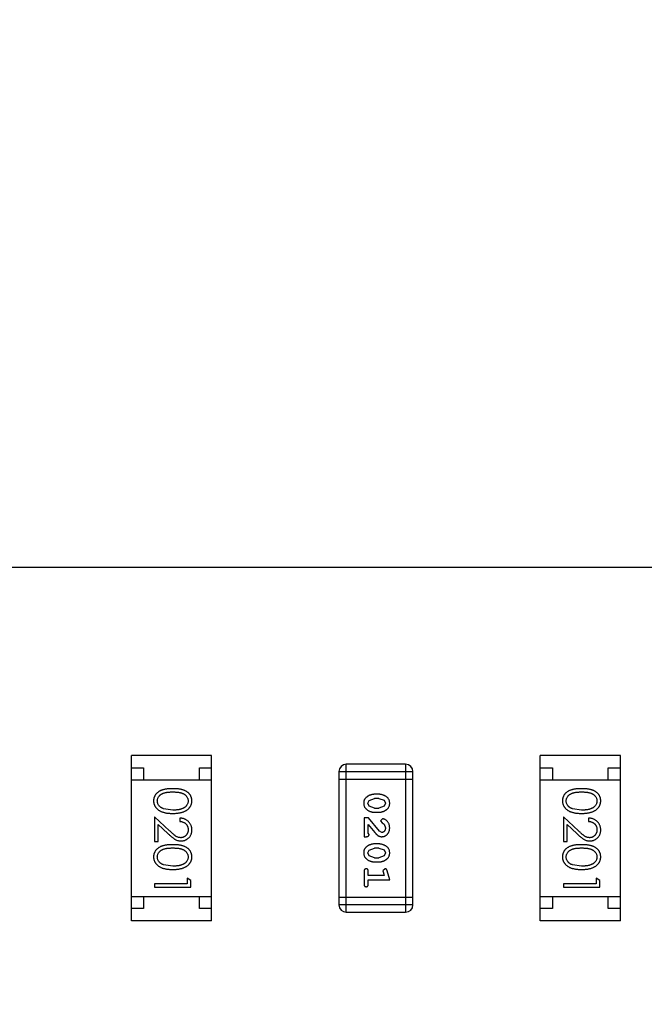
# Model space of a CAD drawing. Header units: inches. Extents: x -13 to 119, y -33 to 44.
# Tile 13 of 40: x 96.99 to 99.56, y 2.56 to 6.61. Entities that reach past the tile are written whole.
import ezdxf

# ---------------------------------------------------------------- set-up
doc = ezdxf.new("R2010")
doc.units = ezdxf.units.IN
doc.header["$LTSCALE"] = 1.21
doc.header["$MEASUREMENT"] = 0
doc.header["$PDMODE"] = 3
doc.header["$PDSIZE"] = 0.3125
doc.layers.get('0').update_dxf_attribs({"linetype": 'CONTINUOUS'})
doc.layers.get('Defpoints').update_dxf_attribs({"linetype": 'CONTINUOUS'})
doc.layers.add('DIM', color=3, linetype='CONTINUOUS')
doc.styles.get("Standard").update_dxf_attribs({"font": 'txt', "width": 0.8})
doc.dimstyles.get("Standard").update_dxf_attribs({"dimtxt": 0.15625, "dimasz": 0.1875, "dimexe": 0.125, "dimexo": 0.0625, "dimgap": 0.09, "dimtad": 0, "dimtih": 1, "dimtoh": 1, "dimzin": 4, "dimdsep": 46, "dimtxsty": 'Standard', "dimblk": '_FILLED', "dimblk1": '_FILLED', "dimblk2": '_FILLED', "dimcen": 0.09, "dimazin": 1, "dimtp": 0.01, "dimtm": 0.01, "dimtfac": 1, "dimtofl": 0, "dimtmove": 0, "dimatfit": 3, "dimldrblk": '_FILLED', "dimfxl": 1, "dimtolj": 1, "dimtzin": 4, "dimarcsym": 0})

# ---------------------------------------------------------------- blocks, each defined once
blk = doc.blocks.new('_FILLED')
at = {"color": 0, "linetype": 'ByBlock'}
blk.add_solid([(0, 0), (-1, 0.1667), (-1, -0.1667)], dxfattribs=at)
blk = doc.blocks.new('*D26')
at = {"layer": 'Defpoints', "color": 0}
for p in [(87.6825, 22.6485), (108.0025, -8.1472), (108.0025, -17.2496)]:
    blk.add_point(p, dxfattribs=at)
at = {"layer": 'DIM', "color": 0, "lineweight": -2}
for p, q in [((87.6825, 22.586), (87.6825, -17.3746)), ((108.0025, -8.2097), (108.0025, -17.3746)), ((88.8825, -17.2496), (95.9125, -17.2496)), ((106.8025, -17.2496), (99.7725, -17.2496))]:
    blk.add_line(p, q, dxfattribs=at)
at = {"layer": 'DIM', "color": 0, "lineweight": -2, "xscale": 1.2, "yscale": 1.2, "zscale": 1.2, "rotation": 180}
blk.add_blockref('_FILLED', (87.6825, -17.2496), dxfattribs=at)
at = {"layer": 'DIM', "color": 0, "lineweight": -2, "xscale": 1.2, "yscale": 1.2, "zscale": 1.2}
blk.add_blockref('_FILLED', (108.0025, -17.2496), dxfattribs=at)
at = {"layer": 'DIM', "color": 0, "insert": (97.8425, -17.2496), "char_height": 1.2, "attachment_point": 5}
blk.add_mtext('\\A1;20.32', dxfattribs=at)

msp = doc.modelspace()

# ---------------------------------------------------------------- linework, layer by layer
at = {"color": 7, "linetype": 'Continuous'}
for p, q in [((95.4362, 4.3584), (102.0841, 4.3584)), ((97.776, 3.5825), (97.446, 3.5825)), ((97.446, 2.9025), (97.446, 3.5825)), ((97.776, 2.9025), (97.776, 3.5825)), ((99.4587, 3.5825), (99.1287, 3.5825)), ((99.1287, 2.9025), (99.1287, 3.5825)), ((99.4587, 2.9025), (99.4587, 3.5825)), ((97.446, 3.5325), (97.496, 3.5325)), ((97.496, 3.5325), (97.496, 3.4825)), ((97.726, 3.5325), (97.776, 3.5325)), ((97.726, 3.4825), (97.726, 3.5325)), ((98.5745, 3.5472), (98.3307, 3.5472)), ((98.3307, 2.9376), (98.3307, 3.5472)), ((98.5745, 3.5472), (98.5745, 2.9376)), ((99.1287, 3.5325), (99.1787, 3.5325)), ((99.1787, 3.5325), (99.1787, 3.4825)), ((99.4087, 3.5325), (99.4587, 3.5325)), ((99.4087, 3.4825), (99.4087, 3.5325)), ((98.3002, 3.5167), (98.605, 3.5167)), ((98.3002, 3.5167), (98.3002, 2.968)), ((98.605, 2.968), (98.605, 3.5167)), ((97.446, 3.4825), (97.776, 3.4825)), ((98.3002, 3.4862), (98.605, 3.4862)), ((99.1287, 3.4825), (99.4587, 3.4825)), ((98.4646, 3.4233), (98.4468, 3.4233)), ((98.4195, 3.3862), (98.4248, 3.3983)), ((98.4253, 3.3739), (98.4195, 3.3862)), ((98.4248, 3.3983), (98.4471, 3.406)), ((98.4471, 3.3666), (98.4253, 3.3739)), ((98.4643, 3.406), (98.4471, 3.406)), ((98.4471, 3.3666), (98.4643, 3.3666)), ((98.4643, 3.406), (98.4861, 3.3987)), ((98.4866, 3.3742), (98.4643, 3.3666)), ((98.4861, 3.3987), (98.4919, 3.3863)), ((98.4919, 3.3863), (98.4866, 3.3742)), ((97.6034, 3.2729), (97.5413, 3.3311)), ((97.5413, 3.3311), (97.5413, 3.2291)), ((97.6163, 3.358), (97.5786, 3.3637)), ((98.4468, 3.3493), (98.4646, 3.3493)), ((99.2861, 3.2729), (99.224, 3.3311)), ((99.224, 3.3311), (99.224, 3.2291)), ((99.299, 3.358), (99.2613, 3.3637)), ((97.5567, 3.2989), (97.5967, 3.2614)), ((97.5567, 3.2291), (97.5567, 3.2989)), ((97.6451, 3.3253), (97.6451, 3.3118)), ((98.4227, 3.3257), (98.4038, 3.3257)), ((98.4038, 3.3257), (98.4038, 3.2486)), ((98.4211, 3.2628), (98.4211, 3.299)), ((98.4211, 3.299), (98.4481, 3.2654)), ((98.4677, 3.2707), (98.4227, 3.3257)), ((98.4799, 3.3226), (98.4714, 3.3138)), ((98.4714, 3.3138), (98.478, 3.3053)), ((98.478, 3.3053), (98.4865, 3.3003)), ((98.4865, 3.3003), (98.4919, 3.2854)), ((99.2394, 3.2989), (99.2795, 3.2614)), ((99.2394, 3.2291), (99.2394, 3.2989)), ((99.3279, 3.3253), (99.3279, 3.3118)), ((98.4038, 3.2486), (98.4117, 3.2486)), ((98.4243, 3.2573), (98.4211, 3.2628)), ((98.4774, 3.266), (98.4677, 3.2707)), ((97.5413, 3.2291), (97.5567, 3.2291)), ((98.4646, 3.2188), (98.4468, 3.2188)), ((99.224, 3.2291), (99.2394, 3.2291)), ((98.4195, 3.1817), (98.4248, 3.1938)), ((98.4253, 3.1694), (98.4195, 3.1817)), ((98.4248, 3.1938), (98.4471, 3.2015)), ((98.4471, 3.1621), (98.4253, 3.1694)), ((98.4643, 3.2015), (98.4471, 3.2015)), ((98.4643, 3.2015), (98.4861, 3.1942)), ((98.4866, 3.1697), (98.4643, 3.1621)), ((98.4861, 3.1942), (98.4919, 3.1818)), ((98.4919, 3.1818), (98.4866, 3.1697)), ((97.6163, 3.1272), (97.5786, 3.1329)), ((98.4468, 3.1448), (98.4646, 3.1448)), ((98.4471, 3.1621), (98.4643, 3.1621)), ((99.299, 3.1272), (99.2613, 3.1329)), ((98.4038, 3.1055), (98.4038, 3.0536)), ((98.4211, 3.0882), (98.4211, 3.1055)), ((98.4861, 3.0882), (98.4211, 3.0882)), ((98.4902, 3.1165), (98.4809, 3.1086)), ((98.4809, 3.1086), (98.4819, 3.1032)), ((98.4819, 3.1032), (98.4861, 3.0882)), ((98.5092, 3.0709), (98.4993, 3.1075)), ((97.6759, 3.0541), (97.5413, 3.0541)), ((97.5413, 3.0541), (97.5413, 3.0407)), ((97.6913, 3.0684), (97.6759, 3.0772)), ((97.6759, 3.0772), (97.6759, 3.0541)), ((97.6913, 3.0407), (97.6913, 3.0684)), ((98.4211, 3.0709), (98.5092, 3.0709)), ((98.4211, 3.0536), (98.4211, 3.0709)), ((99.3586, 3.0541), (99.224, 3.0541)), ((99.224, 3.0541), (99.224, 3.0407)), ((99.374, 3.0684), (99.3586, 3.0772)), ((99.3586, 3.0772), (99.3586, 3.0541)), ((99.374, 3.0407), (99.374, 3.0684)), ((97.446, 3.0025), (97.776, 3.0025)), ((97.496, 3.0025), (97.496, 2.9525)), ((97.5413, 3.0407), (97.6913, 3.0407)), ((97.726, 2.9525), (97.726, 3.0025)), ((99.1287, 3.0025), (99.4587, 3.0025)), ((99.1787, 3.0025), (99.1787, 2.9525)), ((99.224, 3.0407), (99.374, 3.0407)), ((99.4087, 2.9525), (99.4087, 3.0025)), ((98.605, 2.9985), (98.3002, 2.9985)), ((98.605, 2.968), (98.3002, 2.968)), ((97.496, 2.9525), (97.446, 2.9525)), ((97.776, 2.9525), (97.726, 2.9525)), ((98.3307, 2.9376), (98.5745, 2.9376)), ((99.1787, 2.9525), (99.1287, 2.9525)), ((99.4587, 2.9525), (99.4087, 2.9525)), ((97.776, 2.9025), (97.446, 2.9025)), ((99.4587, 2.9025), (99.1287, 2.9025))]:
    msp.add_line(p, q, dxfattribs=at)
for centre, start, end in [((98.3307, 3.5167), 90, 180), ((98.5745, 3.5167), 0, 90), ((98.3307, 2.968), 180, 270), ((98.5745, 2.968), 270, 0)]:
    msp.add_arc(centre, 0.0305, start, end, dxfattribs=at)
for points, knots in [([(97.6162, 3.4464), (97.6138, 3.4464), (97.6092, 3.4464), (97.6024, 3.4461), (97.5961, 3.4456), (97.5901, 3.4449), (97.5846, 3.444), (97.5794, 3.4429), (97.5747, 3.4416), (97.5704, 3.4401), (97.5664, 3.4384), (97.5627, 3.4365), (97.5592, 3.4345), (97.556, 3.4323), (97.553, 3.43), (97.5503, 3.4276), (97.5479, 3.4249), (97.5457, 3.4221), (97.5437, 3.4192), (97.5421, 3.4162), (97.5406, 3.4131), (97.5395, 3.4099), (97.5385, 3.4066), (97.5379, 3.4033), (97.5375, 3.3998), (97.5374, 3.3975), (97.5374, 3.3963)], [0, 0, 0, 0, 0.068113, 0.132564, 0.193427, 0.250218, 0.303569, 0.353576, 0.400235, 0.443586, 0.484619, 0.524292, 0.56238, 0.599049, 0.63494, 0.669782, 0.704009, 0.737842, 0.771098, 0.803896, 0.836415, 0.868639, 0.900715, 0.933378, 0.966213, 1, 1, 1, 1]), ([(97.5528, 3.3958), (97.5529, 3.3975), (97.5531, 3.4008), (97.5544, 3.4057), (97.5564, 3.4104), (97.5588, 3.4142), (97.5611, 3.417), (97.563, 3.4191), (97.5652, 3.421), (97.5675, 3.4227), (97.57, 3.4244), (97.5727, 3.4258), (97.5756, 3.4272), (97.5787, 3.4284), (97.5821, 3.4295), (97.5859, 3.4305), (97.5901, 3.4312), (97.5946, 3.4319), (97.5995, 3.4324), (97.6047, 3.4327), (97.6104, 3.433), (97.6143, 3.433), (97.6163, 3.433)], [0, 0, 0, 0, 0.060034, 0.120278, 0.182348, 0.247919, 0.281641, 0.315701, 0.350322, 0.385703, 0.421819, 0.459196, 0.497866, 0.538301, 0.58121, 0.628183, 0.679403, 0.734699, 0.794074, 0.858416, 0.927049, 1, 1, 1, 1]), ([(97.6951, 3.3963), (97.6951, 3.3975), (97.6951, 3.3998), (97.6946, 3.4033), (97.694, 3.4066), (97.693, 3.4099), (97.6919, 3.4131), (97.6904, 3.4163), (97.6887, 3.4193), (97.6868, 3.4222), (97.6845, 3.425), (97.6821, 3.4277), (97.6794, 3.4302), (97.6764, 3.4325), (97.6732, 3.4346), (97.6698, 3.4367), (97.6661, 3.4385), (97.6621, 3.4402), (97.6578, 3.4417), (97.6531, 3.4429), (97.648, 3.4441), (97.6424, 3.4449), (97.6365, 3.4456), (97.6301, 3.4461), (97.6233, 3.4464), (97.6186, 3.4464), (97.6162, 3.4464)], [0, 0, 0, 0, 0.033742, 0.066533, 0.099153, 0.13154, 0.164087, 0.196563, 0.229707, 0.263315, 0.297504, 0.331686, 0.366482, 0.4021, 0.438958, 0.476748, 0.515985, 0.556589, 0.599519, 0.645765, 0.695487, 0.748721, 0.805687, 0.866754, 0.931405, 1, 1, 1, 1]), ([(97.6163, 3.433), (97.6183, 3.433), (97.6222, 3.433), (97.6279, 3.4327), (97.6331, 3.4324), (97.638, 3.4318), (97.6426, 3.4312), (97.6467, 3.4304), (97.6505, 3.4295), (97.6539, 3.4284), (97.657, 3.4272), (97.6599, 3.4258), (97.6626, 3.4243), (97.6651, 3.4227), (97.6674, 3.4209), (97.6696, 3.419), (97.6715, 3.417), (97.6737, 3.4142), (97.6761, 3.4104), (97.6782, 3.4057), (97.6795, 3.4008), (97.6796, 3.3975), (97.6797, 3.3958)], [0, 0, 0, 0, 0.073302, 0.142286, 0.206253, 0.266017, 0.321612, 0.372532, 0.419497, 0.462398, 0.502825, 0.541489, 0.579034, 0.615143, 0.650298, 0.684912, 0.718701, 0.752189, 0.817245, 0.879117, 0.939613, 1, 1, 1, 1]), ([(98.4468, 3.4233), (98.4458, 3.4232), (98.4436, 3.4232), (98.4405, 3.4229), (98.4373, 3.4224), (98.4342, 3.4217), (98.4312, 3.4209), (98.4282, 3.4197), (98.4252, 3.4185), (98.4224, 3.417), (98.4196, 3.4154), (98.4171, 3.4138), (98.4148, 3.4121), (98.4127, 3.4105), (98.4108, 3.4088), (98.4091, 3.4071), (98.4077, 3.4054), (98.4061, 3.403), (98.4045, 3.3998), (98.4032, 3.3956), (98.4024, 3.3911), (98.4023, 3.3879), (98.4022, 3.3862)], [0, 0, 0, 0, 0.049886, 0.09882, 0.148132, 0.19689, 0.246038, 0.295176, 0.345305, 0.395692, 0.445312, 0.491875, 0.535813, 0.577009, 0.616081, 0.652689, 0.687585, 0.720206, 0.785062, 0.85223, 0.923759, 1, 1, 1, 1]), ([(98.5092, 3.3865), (98.5092, 3.3879), (98.5091, 3.3907), (98.5084, 3.3948), (98.5073, 3.3986), (98.5057, 3.4022), (98.5036, 3.4055), (98.5011, 3.4086), (98.4981, 3.4114), (98.4947, 3.4138), (98.4912, 3.416), (98.4875, 3.4179), (98.4838, 3.4196), (98.48, 3.4209), (98.4762, 3.422), (98.4724, 3.4227), (98.4685, 3.4232), (98.4659, 3.4232), (98.4646, 3.4233)], [0, 0, 0, 0, 0.06692, 0.130834, 0.19258, 0.252759, 0.312631, 0.373411, 0.436359, 0.501894, 0.568244, 0.632472, 0.69556, 0.757163, 0.818592, 0.878885, 0.939235, 1, 1, 1, 1]), ([(99.299, 3.4464), (99.2966, 3.4464), (99.2919, 3.4464), (99.2852, 3.4461), (99.2788, 3.4456), (99.2729, 3.4449), (99.2673, 3.444), (99.2622, 3.4429), (99.2575, 3.4416), (99.2531, 3.4401), (99.2491, 3.4384), (99.2454, 3.4365), (99.242, 3.4345), (99.2387, 3.4323), (99.2358, 3.43), (99.233, 3.4276), (99.2306, 3.4249), (99.2284, 3.4221), (99.2265, 3.4192), (99.2248, 3.4162), (99.2233, 3.4131), (99.2222, 3.4099), (99.2213, 3.4066), (99.2206, 3.4033), (99.2202, 3.3998), (99.2202, 3.3975), (99.2202, 3.3963)], [0, 0, 0, 0, 0.068113, 0.132564, 0.193427, 0.250218, 0.303569, 0.353576, 0.400235, 0.443586, 0.484619, 0.524292, 0.56238, 0.599049, 0.63494, 0.669782, 0.704009, 0.737842, 0.771098, 0.803896, 0.836415, 0.868639, 0.900715, 0.933378, 0.966213, 1, 1, 1, 1]), ([(99.2356, 3.3958), (99.2356, 3.3975), (99.2358, 3.4008), (99.2371, 3.4057), (99.2392, 3.4104), (99.2416, 3.4142), (99.2439, 3.417), (99.2458, 3.4191), (99.2479, 3.421), (99.2503, 3.4227), (99.2528, 3.4244), (99.2555, 3.4258), (99.2584, 3.4272), (99.2615, 3.4284), (99.2649, 3.4295), (99.2687, 3.4305), (99.2728, 3.4312), (99.2773, 3.4319), (99.2822, 3.4324), (99.2875, 3.4327), (99.2931, 3.433), (99.297, 3.433), (99.299, 3.433)], [0, 0, 0, 0, 0.060034, 0.120278, 0.182348, 0.247919, 0.281641, 0.315701, 0.350322, 0.385703, 0.421819, 0.459196, 0.497866, 0.538301, 0.58121, 0.628183, 0.679403, 0.734699, 0.794074, 0.858416, 0.927049, 1, 1, 1, 1]), ([(99.3779, 3.3963), (99.3779, 3.3975), (99.3778, 3.3998), (99.3774, 3.4033), (99.3768, 3.4066), (99.3758, 3.4099), (99.3746, 3.4131), (99.3732, 3.4163), (99.3715, 3.4193), (99.3695, 3.4222), (99.3673, 3.425), (99.3649, 3.4277), (99.3621, 3.4302), (99.3592, 3.4325), (99.356, 3.4346), (99.3525, 3.4367), (99.3488, 3.4385), (99.3449, 3.4402), (99.3405, 3.4417), (99.3358, 3.4429), (99.3307, 3.4441), (99.3252, 3.4449), (99.3192, 3.4456), (99.3128, 3.4461), (99.306, 3.4464), (99.3014, 3.4464), (99.299, 3.4464)], [0, 0, 0, 0, 0.033742, 0.066533, 0.099153, 0.13154, 0.164087, 0.196563, 0.229707, 0.263315, 0.297504, 0.331686, 0.366482, 0.4021, 0.438958, 0.476748, 0.515985, 0.556589, 0.599519, 0.645765, 0.695487, 0.748721, 0.805687, 0.866754, 0.931405, 1, 1, 1, 1]), ([(99.299, 3.433), (99.301, 3.433), (99.3049, 3.433), (99.3106, 3.4327), (99.3159, 3.4324), (99.3208, 3.4318), (99.3253, 3.4312), (99.3295, 3.4304), (99.3332, 3.4295), (99.3366, 3.4284), (99.3397, 3.4272), (99.3426, 3.4258), (99.3453, 3.4243), (99.3478, 3.4227), (99.3502, 3.4209), (99.3523, 3.419), (99.3543, 3.417), (99.3565, 3.4142), (99.3589, 3.4104), (99.361, 3.4057), (99.3622, 3.4008), (99.3624, 3.3975), (99.3625, 3.3958)], [0, 0, 0, 0, 0.073302, 0.142286, 0.206253, 0.266017, 0.321612, 0.372532, 0.419497, 0.462398, 0.502825, 0.541489, 0.579034, 0.615143, 0.650298, 0.684912, 0.718701, 0.752189, 0.817245, 0.879117, 0.939613, 1, 1, 1, 1]), ([(97.5374, 3.3963), (97.5374, 3.3951), (97.5375, 3.3927), (97.5379, 3.3892), (97.5386, 3.3858), (97.5395, 3.3824), (97.5407, 3.3792), (97.5422, 3.376), (97.5439, 3.3729), (97.5459, 3.3699), (97.5482, 3.367), (97.5507, 3.3642), (97.5535, 3.3616), (97.5565, 3.3592), (97.5598, 3.357), (97.5634, 3.3549), (97.5672, 3.353), (97.5712, 3.3512), (97.5756, 3.3496), (97.5804, 3.3483), (97.5855, 3.3471), (97.5909, 3.3461), (97.5967, 3.3454), (97.6029, 3.3449), (97.6094, 3.3446), (97.6139, 3.3445), (97.6162, 3.3445)], [0, 0, 0, 0, 0.033824, 0.067298, 0.10028, 0.133019, 0.165736, 0.198792, 0.232372, 0.266409, 0.301016, 0.336196, 0.371972, 0.408574, 0.446394, 0.485225, 0.525372, 0.567224, 0.611081, 0.65775, 0.70702, 0.759235, 0.814484, 0.873227, 0.934937, 1, 1, 1, 1]), ([(97.5786, 3.3637), (97.5775, 3.364), (97.5755, 3.3648), (97.5725, 3.3661), (97.5698, 3.3676), (97.5673, 3.3692), (97.565, 3.371), (97.5628, 3.3728), (97.5609, 3.3748), (97.5587, 3.3776), (97.5563, 3.3813), (97.5543, 3.386), (97.553, 3.3909), (97.5529, 3.3942), (97.5528, 3.3958)], [0, 0, 0, 0, 0.075949, 0.148549, 0.218996, 0.286119, 0.351826, 0.416074, 0.478265, 0.540325, 0.660405, 0.774606, 0.887187, 1, 1, 1, 1]), ([(97.6162, 3.3445), (97.6185, 3.3445), (97.623, 3.3446), (97.6296, 3.3449), (97.6358, 3.3454), (97.6416, 3.3462), (97.6471, 3.3471), (97.6522, 3.3483), (97.657, 3.3497), (97.6614, 3.3513), (97.6655, 3.3531), (97.6693, 3.355), (97.6729, 3.3571), (97.6762, 3.3594), (97.6792, 3.3618), (97.682, 3.3644), (97.6845, 3.3671), (97.6867, 3.37), (97.6887, 3.3729), (97.6904, 3.376), (97.6919, 3.3792), (97.6931, 3.3825), (97.694, 3.3858), (97.6947, 3.3892), (97.6951, 3.3927), (97.6951, 3.3951), (97.6951, 3.3963)], [0, 0, 0, 0, 0.065278, 0.127205, 0.186168, 0.241675, 0.294115, 0.343609, 0.390387, 0.434463, 0.476646, 0.517002, 0.555936, 0.593716, 0.630057, 0.665601, 0.700745, 0.734917, 0.768681, 0.802087, 0.834849, 0.867433, 0.900138, 0.932806, 0.966212, 1, 1, 1, 1]), ([(97.6797, 3.3958), (97.6796, 3.3942), (97.6795, 3.3909), (97.6782, 3.3861), (97.6761, 3.3814), (97.6738, 3.3777), (97.6715, 3.3748), (97.6695, 3.3727), (97.6672, 3.3708), (97.6648, 3.369), (97.662, 3.3673), (97.6591, 3.3657), (97.6559, 3.3643), (97.6525, 3.363), (97.6488, 3.3618), (97.6449, 3.3607), (97.6407, 3.3599), (97.6363, 3.3592), (97.6317, 3.3587), (97.6268, 3.3582), (97.6216, 3.358), (97.6181, 3.358), (97.6163, 3.358)], [0, 0, 0, 0, 0.059689, 0.119507, 0.181075, 0.246162, 0.279894, 0.314468, 0.350403, 0.387474, 0.426147, 0.466624, 0.508745, 0.553328, 0.600058, 0.649177, 0.700552, 0.754894, 0.811825, 0.871514, 0.934319, 1, 1, 1, 1]), ([(98.4022, 3.3862), (98.4023, 3.3848), (98.4023, 3.382), (98.4031, 3.3779), (98.4042, 3.374), (98.4058, 3.3705), (98.4078, 3.3671), (98.4103, 3.3641), (98.4133, 3.3613), (98.4166, 3.3588), (98.4202, 3.3566), (98.4239, 3.3547), (98.4276, 3.353), (98.4314, 3.3517), (98.4352, 3.3506), (98.439, 3.3499), (98.4429, 3.3494), (98.4455, 3.3494), (98.4468, 3.3493)], [0, 0, 0, 0, 0.067217, 0.131051, 0.19272, 0.252824, 0.312745, 0.373449, 0.436041, 0.501494, 0.567761, 0.632087, 0.695096, 0.757109, 0.817993, 0.878657, 0.939311, 1, 1, 1, 1]), ([(98.4646, 3.3493), (98.4657, 3.3493), (98.4678, 3.3494), (98.471, 3.3497), (98.4741, 3.3502), (98.4772, 3.3509), (98.4803, 3.3518), (98.4833, 3.3529), (98.4863, 3.3542), (98.4891, 3.3557), (98.4919, 3.3573), (98.4944, 3.3589), (98.4968, 3.3606), (98.4989, 3.3623), (98.5007, 3.364), (98.5024, 3.3657), (98.5038, 3.3674), (98.5054, 3.3698), (98.507, 3.373), (98.5083, 3.3771), (98.5091, 3.3817), (98.5092, 3.3848), (98.5092, 3.3865)], [0, 0, 0, 0, 0.049855, 0.099516, 0.148482, 0.19758, 0.246804, 0.296268, 0.346517, 0.397047, 0.446826, 0.49336, 0.537801, 0.579207, 0.617974, 0.654833, 0.689171, 0.722088, 0.786392, 0.853518, 0.924186, 1, 1, 1, 1]), ([(99.2202, 3.3963), (99.2202, 3.3951), (99.2202, 3.3927), (99.2207, 3.3892), (99.2213, 3.3858), (99.2223, 3.3824), (99.2235, 3.3792), (99.2249, 3.376), (99.2267, 3.3729), (99.2287, 3.3699), (99.2309, 3.367), (99.2334, 3.3642), (99.2362, 3.3616), (99.2393, 3.3592), (99.2426, 3.357), (99.2461, 3.3549), (99.2499, 3.353), (99.254, 3.3512), (99.2584, 3.3496), (99.2631, 3.3483), (99.2682, 3.3471), (99.2737, 3.3461), (99.2795, 3.3454), (99.2857, 3.3449), (99.2922, 3.3446), (99.2967, 3.3445), (99.299, 3.3445)], [0, 0, 0, 0, 0.033824, 0.067298, 0.10028, 0.133019, 0.165736, 0.198792, 0.232372, 0.266409, 0.301016, 0.336196, 0.371972, 0.408574, 0.446394, 0.485225, 0.525372, 0.567224, 0.611081, 0.65775, 0.70702, 0.759235, 0.814484, 0.873227, 0.934937, 1, 1, 1, 1]), ([(99.2613, 3.3637), (99.2603, 3.364), (99.2582, 3.3648), (99.2553, 3.3661), (99.2526, 3.3676), (99.25, 3.3692), (99.2477, 3.371), (99.2456, 3.3728), (99.2437, 3.3748), (99.2414, 3.3776), (99.2391, 3.3813), (99.2371, 3.386), (99.2358, 3.3909), (99.2356, 3.3942), (99.2356, 3.3958)], [0, 0, 0, 0, 0.075949, 0.148549, 0.218996, 0.286119, 0.351826, 0.416074, 0.478265, 0.540325, 0.660405, 0.774606, 0.887187, 1, 1, 1, 1]), ([(99.299, 3.3445), (99.3013, 3.3445), (99.3058, 3.3446), (99.3123, 3.3449), (99.3185, 3.3454), (99.3244, 3.3462), (99.3299, 3.3471), (99.335, 3.3483), (99.3397, 3.3497), (99.3441, 3.3513), (99.3482, 3.3531), (99.3521, 3.355), (99.3556, 3.3571), (99.3589, 3.3594), (99.362, 3.3618), (99.3647, 3.3644), (99.3673, 3.3671), (99.3695, 3.37), (99.3715, 3.3729), (99.3732, 3.376), (99.3746, 3.3792), (99.3758, 3.3825), (99.3767, 3.3858), (99.3774, 3.3892), (99.3778, 3.3927), (99.3779, 3.3951), (99.3779, 3.3963)], [0, 0, 0, 0, 0.065278, 0.127205, 0.186168, 0.241675, 0.294115, 0.343609, 0.390387, 0.434463, 0.476646, 0.517002, 0.555936, 0.593716, 0.630057, 0.665601, 0.700745, 0.734917, 0.768681, 0.802087, 0.834849, 0.867433, 0.900138, 0.932806, 0.966212, 1, 1, 1, 1]), ([(99.3625, 3.3958), (99.3624, 3.3942), (99.3622, 3.3909), (99.361, 3.3861), (99.3588, 3.3814), (99.3565, 3.3777), (99.3542, 3.3748), (99.3522, 3.3727), (99.35, 3.3708), (99.3475, 3.369), (99.3448, 3.3673), (99.3418, 3.3657), (99.3387, 3.3643), (99.3353, 3.363), (99.3316, 3.3618), (99.3277, 3.3607), (99.3235, 3.3599), (99.3191, 3.3592), (99.3144, 3.3587), (99.3095, 3.3582), (99.3044, 3.358), (99.3008, 3.358), (99.299, 3.358)], [0, 0, 0, 0, 0.059689, 0.119507, 0.181075, 0.246162, 0.279894, 0.314468, 0.350403, 0.387474, 0.426147, 0.466624, 0.508745, 0.553328, 0.600058, 0.649177, 0.700552, 0.754894, 0.811825, 0.871514, 0.934319, 1, 1, 1, 1]), ([(97.6951, 3.2764), (97.6951, 3.278), (97.695, 3.2813), (97.6943, 3.2862), (97.6932, 3.2908), (97.6917, 3.2952), (97.6897, 3.2994), (97.6873, 3.3035), (97.6844, 3.3073), (97.6811, 3.3108), (97.6775, 3.3141), (97.6736, 3.317), (97.6694, 3.3194), (97.665, 3.3214), (97.6604, 3.3231), (97.6555, 3.3242), (97.6504, 3.325), (97.6469, 3.3252), (97.6451, 3.3253)], [0, 0, 0, 0, 0.06445, 0.126725, 0.187421, 0.247417, 0.306749, 0.366595, 0.427749, 0.490235, 0.553031, 0.614805, 0.676505, 0.738096, 0.801021, 0.864897, 0.931209, 1, 1, 1, 1]), ([(97.6451, 3.3118), (97.6465, 3.3117), (97.6491, 3.3114), (97.6528, 3.3107), (97.6564, 3.3098), (97.6597, 3.3085), (97.6628, 3.307), (97.6657, 3.3053), (97.6683, 3.3033), (97.6707, 3.301), (97.6728, 3.2986), (97.6747, 3.2959), (97.6762, 3.2932), (97.6775, 3.2902), (97.6785, 3.2871), (97.6792, 3.2839), (97.6796, 3.2805), (97.6797, 3.2782), (97.6797, 3.2771)], [0, 0, 0, 0, 0.073648, 0.143686, 0.210962, 0.275557, 0.338064, 0.399311, 0.4594, 0.51934, 0.579024, 0.637809, 0.695959, 0.754122, 0.813113, 0.873453, 0.935561, 1, 1, 1, 1]), ([(98.4764, 3.2486), (98.4776, 3.2487), (98.4798, 3.2488), (98.483, 3.2492), (98.4861, 3.25), (98.4891, 3.2512), (98.4919, 3.2526), (98.4946, 3.2544), (98.4972, 3.2565), (98.4997, 3.2589), (98.5019, 3.2616), (98.5039, 3.2644), (98.5055, 3.2675), (98.5069, 3.2707), (98.5079, 3.2741), (98.5087, 3.2777), (98.5091, 3.2814), (98.5092, 3.284), (98.5092, 3.2853)], [0, 0, 0, 0, 0.060981, 0.120256, 0.178148, 0.236115, 0.293993, 0.352864, 0.413358, 0.476056, 0.539296, 0.602396, 0.665116, 0.728325, 0.792919, 0.859317, 0.928302, 1, 1, 1, 1]), ([(98.4919, 3.2854), (98.4919, 3.284), (98.4918, 3.2813), (98.4909, 3.2775), (98.4895, 3.2741), (98.4876, 3.2713), (98.4854, 3.2689), (98.4829, 3.2672), (98.4802, 3.2662), (98.4783, 3.266), (98.4774, 3.266)], [0, 0, 0, 0, 0.156344, 0.299348, 0.4327, 0.561, 0.682299, 0.791883, 0.89611, 1, 1, 1, 1]), ([(98.5092, 3.2853), (98.5091, 3.287), (98.509, 3.2904), (98.5082, 3.2953), (98.5067, 3.3001), (98.5048, 3.3046), (98.5023, 3.3087), (98.4995, 3.3123), (98.4962, 3.3155), (98.4926, 3.318), (98.4891, 3.32), (98.4857, 3.3214), (98.4827, 3.3224), (98.4808, 3.3225), (98.4799, 3.3226)], [0, 0, 0, 0, 0.098286, 0.193983, 0.289056, 0.384352, 0.477435, 0.566197, 0.652355, 0.737986, 0.818188, 0.887401, 0.94802, 1, 1, 1, 1]), ([(99.3779, 3.2764), (99.3778, 3.278), (99.3778, 3.2813), (99.3771, 3.2862), (99.376, 3.2908), (99.3744, 3.2952), (99.3724, 3.2994), (99.37, 3.3035), (99.3672, 3.3073), (99.3639, 3.3108), (99.3602, 3.3141), (99.3563, 3.317), (99.3522, 3.3194), (99.3478, 3.3214), (99.3432, 3.3231), (99.3383, 3.3242), (99.3332, 3.325), (99.3297, 3.3252), (99.3279, 3.3253)], [0, 0, 0, 0, 0.06445, 0.126725, 0.187421, 0.247417, 0.306749, 0.366595, 0.427749, 0.490235, 0.553031, 0.614805, 0.676505, 0.738096, 0.801021, 0.864897, 0.931209, 1, 1, 1, 1]), ([(99.3279, 3.3118), (99.3292, 3.3117), (99.3318, 3.3114), (99.3356, 3.3107), (99.3391, 3.3098), (99.3425, 3.3085), (99.3455, 3.307), (99.3484, 3.3053), (99.351, 3.3033), (99.3534, 3.301), (99.3555, 3.2986), (99.3574, 3.2959), (99.359, 3.2932), (99.3603, 3.2902), (99.3612, 3.2871), (99.362, 3.2839), (99.3624, 3.2805), (99.3625, 3.2782), (99.3625, 3.2771)], [0, 0, 0, 0, 0.073648, 0.143686, 0.210962, 0.275557, 0.338064, 0.399311, 0.4594, 0.51934, 0.579024, 0.637809, 0.695959, 0.754122, 0.813113, 0.873453, 0.935561, 1, 1, 1, 1]), ([(97.5967, 3.2614), (97.5982, 3.26), (97.6012, 3.2572), (97.6056, 3.2533), (97.6097, 3.2497), (97.6136, 3.2465), (97.6172, 3.2436), (97.6206, 3.2412), (97.6237, 3.2391), (97.6276, 3.2367), (97.6323, 3.2344), (97.6382, 3.2325), (97.6443, 3.2313), (97.6484, 3.2311), (97.6505, 3.2311)], [0, 0, 0, 0, 0.09953, 0.192079, 0.277712, 0.357454, 0.429648, 0.495771, 0.555538, 0.608657, 0.707578, 0.804328, 0.901298, 1, 1, 1, 1]), ([(97.6493, 3.2445), (97.6477, 3.2446), (97.6445, 3.2447), (97.6397, 3.2457), (97.635, 3.2474), (97.6312, 3.2494), (97.6281, 3.2515), (97.6254, 3.2534), (97.6225, 3.2557), (97.6192, 3.2584), (97.6157, 3.2614), (97.6118, 3.2649), (97.6077, 3.2687), (97.6048, 3.2715), (97.6034, 3.2729)], [0, 0, 0, 0, 0.088014, 0.174976, 0.2638, 0.355443, 0.406413, 0.465519, 0.533076, 0.609353, 0.693899, 0.787171, 0.889197, 1, 1, 1, 1]), ([(97.6797, 3.2771), (97.6797, 3.2759), (97.6796, 3.2737), (97.6792, 3.2705), (97.6785, 3.2674), (97.6775, 3.2644), (97.6763, 3.2616), (97.6747, 3.2589), (97.6729, 3.2563), (97.6708, 3.2539), (97.6685, 3.2517), (97.6661, 3.2498), (97.6636, 3.2482), (97.6609, 3.2468), (97.6582, 3.2458), (97.6553, 3.2451), (97.6524, 3.2446), (97.6503, 3.2445), (97.6493, 3.2445)], [0, 0, 0, 0, 0.068027, 0.133505, 0.19695, 0.26027, 0.322741, 0.384982, 0.448465, 0.513424, 0.578224, 0.640011, 0.700094, 0.760067, 0.819012, 0.877878, 0.938035, 1, 1, 1, 1]), ([(97.6505, 3.2311), (97.652, 3.2311), (97.6549, 3.2312), (97.6592, 3.2318), (97.6634, 3.2328), (97.6674, 3.2341), (97.6713, 3.2359), (97.6749, 3.2381), (97.6785, 3.2406), (97.6819, 3.2435), (97.685, 3.2467), (97.6877, 3.2503), (97.69, 3.254), (97.6919, 3.258), (97.6933, 3.2623), (97.6944, 3.2668), (97.695, 3.2715), (97.6951, 3.2747), (97.6951, 3.2764)], [0, 0, 0, 0, 0.06271, 0.123347, 0.183401, 0.242828, 0.302097, 0.36242, 0.423725, 0.487032, 0.550491, 0.612709, 0.674265, 0.73617, 0.799211, 0.863483, 0.930525, 1, 1, 1, 1]), ([(98.4117, 3.2486), (98.4127, 3.2487), (98.4147, 3.2487), (98.4174, 3.2492), (98.4197, 3.2498), (98.4214, 3.2509), (98.4227, 3.2522), (98.4236, 3.2537), (98.4242, 3.2554), (98.4242, 3.2567), (98.4243, 3.2573)], [0, 0, 0, 0, 0.1844, 0.34094, 0.473574, 0.586824, 0.690029, 0.789175, 0.890445, 1, 1, 1, 1]), ([(98.4481, 3.2654), (98.4489, 3.2645), (98.4504, 3.2628), (98.4526, 3.2605), (98.4547, 3.2584), (98.4567, 3.2565), (98.4586, 3.2549), (98.4604, 3.2535), (98.462, 3.2524), (98.4641, 3.2513), (98.4666, 3.2502), (98.4698, 3.2493), (98.4731, 3.2487), (98.4753, 3.2487), (98.4764, 3.2486)], [0, 0, 0, 0, 0.103002, 0.197728, 0.285279, 0.365235, 0.437224, 0.502446, 0.560545, 0.611446, 0.707576, 0.80349, 0.900532, 1, 1, 1, 1]), ([(99.2795, 3.2614), (99.281, 3.26), (99.284, 3.2572), (99.2883, 3.2533), (99.2925, 3.2497), (99.2963, 3.2465), (99.3, 3.2436), (99.3033, 3.2412), (99.3065, 3.2391), (99.3103, 3.2367), (99.3151, 3.2344), (99.321, 3.2325), (99.327, 3.2313), (99.3312, 3.2311), (99.3333, 3.2311)], [0, 0, 0, 0, 0.09953, 0.192079, 0.277712, 0.357454, 0.429648, 0.495771, 0.555538, 0.608657, 0.707578, 0.804328, 0.901298, 1, 1, 1, 1]), ([(99.3321, 3.2445), (99.3305, 3.2446), (99.3272, 3.2447), (99.3224, 3.2457), (99.3178, 3.2474), (99.314, 3.2494), (99.3109, 3.2515), (99.3082, 3.2534), (99.3052, 3.2557), (99.302, 3.2584), (99.2984, 3.2614), (99.2946, 3.2649), (99.2904, 3.2687), (99.2876, 3.2715), (99.2861, 3.2729)], [0, 0, 0, 0, 0.088014, 0.174976, 0.2638, 0.355443, 0.406413, 0.465519, 0.533076, 0.609353, 0.693899, 0.787171, 0.889197, 1, 1, 1, 1]), ([(99.3625, 3.2771), (99.3625, 3.2759), (99.3624, 3.2737), (99.362, 3.2705), (99.3613, 3.2674), (99.3603, 3.2644), (99.359, 3.2616), (99.3575, 3.2589), (99.3556, 3.2563), (99.3535, 3.2539), (99.3513, 3.2517), (99.3488, 3.2498), (99.3463, 3.2482), (99.3437, 3.2468), (99.3409, 3.2458), (99.3381, 3.2451), (99.3351, 3.2446), (99.3331, 3.2445), (99.3321, 3.2445)], [0, 0, 0, 0, 0.068027, 0.133505, 0.19695, 0.26027, 0.322741, 0.384982, 0.448465, 0.513424, 0.578224, 0.640011, 0.700094, 0.760067, 0.819012, 0.877878, 0.938035, 1, 1, 1, 1]), ([(99.3333, 3.2311), (99.3348, 3.2311), (99.3377, 3.2312), (99.342, 3.2318), (99.3461, 3.2328), (99.3502, 3.2341), (99.354, 3.2359), (99.3577, 3.2381), (99.3613, 3.2406), (99.3646, 3.2435), (99.3678, 3.2467), (99.3704, 3.2503), (99.3727, 3.254), (99.3747, 3.258), (99.3761, 3.2623), (99.3771, 3.2668), (99.3778, 3.2715), (99.3778, 3.2747), (99.3779, 3.2764)], [0, 0, 0, 0, 0.06271, 0.123347, 0.183401, 0.242828, 0.302097, 0.36242, 0.423725, 0.487032, 0.550491, 0.612709, 0.674265, 0.73617, 0.799211, 0.863483, 0.930525, 1, 1, 1, 1]), ([(97.6162, 3.2157), (97.6138, 3.2157), (97.6092, 3.2156), (97.6024, 3.2153), (97.5961, 3.2148), (97.5901, 3.2141), (97.5846, 3.2132), (97.5794, 3.2122), (97.5747, 3.2108), (97.5704, 3.2093), (97.5664, 3.2076), (97.5627, 3.2058), (97.5592, 3.2038), (97.556, 3.2016), (97.553, 3.1993), (97.5503, 3.1968), (97.5479, 3.1941), (97.5457, 3.1914), (97.5437, 3.1884), (97.5421, 3.1854), (97.5406, 3.1823), (97.5395, 3.1791), (97.5385, 3.1758), (97.5379, 3.1725), (97.5375, 3.169), (97.5374, 3.1667), (97.5374, 3.1655)], [0, 0, 0, 0, 0.068113, 0.132564, 0.193427, 0.250218, 0.303569, 0.353576, 0.400235, 0.443586, 0.484619, 0.524292, 0.56238, 0.599049, 0.63494, 0.669782, 0.704009, 0.737842, 0.771098, 0.803896, 0.836415, 0.868639, 0.900715, 0.933378, 0.966213, 1, 1, 1, 1]), ([(97.6951, 3.1655), (97.6951, 3.1667), (97.6951, 3.169), (97.6946, 3.1725), (97.694, 3.1759), (97.693, 3.1792), (97.6919, 3.1824), (97.6904, 3.1855), (97.6887, 3.1885), (97.6868, 3.1915), (97.6845, 3.1943), (97.6821, 3.1969), (97.6794, 3.1994), (97.6764, 3.2017), (97.6732, 3.2039), (97.6698, 3.2059), (97.6661, 3.2077), (97.6621, 3.2094), (97.6578, 3.2109), (97.6531, 3.2122), (97.648, 3.2133), (97.6424, 3.2141), (97.6365, 3.2148), (97.6301, 3.2153), (97.6233, 3.2156), (97.6186, 3.2157), (97.6162, 3.2157)], [0, 0, 0, 0, 0.033742, 0.066533, 0.099153, 0.13154, 0.164087, 0.196563, 0.229707, 0.263315, 0.297504, 0.331686, 0.366482, 0.4021, 0.438958, 0.476748, 0.515985, 0.556589, 0.599519, 0.645765, 0.695487, 0.748721, 0.805687, 0.866754, 0.931405, 1, 1, 1, 1]), ([(98.4468, 3.2188), (98.4458, 3.2187), (98.4436, 3.2187), (98.4405, 3.2184), (98.4373, 3.2179), (98.4342, 3.2172), (98.4312, 3.2163), (98.4282, 3.2152), (98.4252, 3.2139), (98.4224, 3.2125), (98.4196, 3.2109), (98.4171, 3.2093), (98.4148, 3.2076), (98.4127, 3.206), (98.4108, 3.2043), (98.4091, 3.2026), (98.4077, 3.2008), (98.4061, 3.1985), (98.4045, 3.1953), (98.4032, 3.1911), (98.4024, 3.1865), (98.4023, 3.1834), (98.4022, 3.1817)], [0, 0, 0, 0, 0.049886, 0.09882, 0.148132, 0.19689, 0.246038, 0.295176, 0.345305, 0.395692, 0.445312, 0.491875, 0.535813, 0.577009, 0.616081, 0.652689, 0.687585, 0.720206, 0.785062, 0.85223, 0.923759, 1, 1, 1, 1]), ([(98.5092, 3.182), (98.5092, 3.1834), (98.5091, 3.1862), (98.5084, 3.1903), (98.5073, 3.1941), (98.5057, 3.1977), (98.5036, 3.201), (98.5011, 3.2041), (98.4981, 3.2068), (98.4947, 3.2093), (98.4912, 3.2115), (98.4875, 3.2134), (98.4838, 3.2151), (98.48, 3.2164), (98.4762, 3.2175), (98.4724, 3.2182), (98.4685, 3.2187), (98.4659, 3.2187), (98.4646, 3.2188)], [0, 0, 0, 0, 0.06692, 0.130834, 0.19258, 0.252759, 0.312631, 0.373411, 0.436359, 0.501894, 0.568244, 0.632472, 0.69556, 0.757163, 0.818592, 0.878885, 0.939235, 1, 1, 1, 1]), ([(99.299, 3.2157), (99.2966, 3.2157), (99.2919, 3.2156), (99.2852, 3.2153), (99.2788, 3.2148), (99.2729, 3.2141), (99.2673, 3.2132), (99.2622, 3.2122), (99.2575, 3.2108), (99.2531, 3.2093), (99.2491, 3.2076), (99.2454, 3.2058), (99.242, 3.2038), (99.2387, 3.2016), (99.2358, 3.1993), (99.233, 3.1968), (99.2306, 3.1941), (99.2284, 3.1914), (99.2265, 3.1884), (99.2248, 3.1854), (99.2233, 3.1823), (99.2222, 3.1791), (99.2213, 3.1758), (99.2206, 3.1725), (99.2202, 3.169), (99.2202, 3.1667), (99.2202, 3.1655)], [0, 0, 0, 0, 0.068113, 0.132564, 0.193427, 0.250218, 0.303569, 0.353576, 0.400235, 0.443586, 0.484619, 0.524292, 0.56238, 0.599049, 0.63494, 0.669782, 0.704009, 0.737842, 0.771098, 0.803896, 0.836415, 0.868639, 0.900715, 0.933378, 0.966213, 1, 1, 1, 1]), ([(99.3779, 3.1655), (99.3779, 3.1667), (99.3778, 3.169), (99.3774, 3.1725), (99.3768, 3.1759), (99.3758, 3.1792), (99.3746, 3.1824), (99.3732, 3.1855), (99.3715, 3.1885), (99.3695, 3.1915), (99.3673, 3.1943), (99.3649, 3.1969), (99.3621, 3.1994), (99.3592, 3.2017), (99.356, 3.2039), (99.3525, 3.2059), (99.3488, 3.2077), (99.3449, 3.2094), (99.3405, 3.2109), (99.3358, 3.2122), (99.3307, 3.2133), (99.3252, 3.2141), (99.3192, 3.2148), (99.3128, 3.2153), (99.306, 3.2156), (99.3014, 3.2157), (99.299, 3.2157)], [0, 0, 0, 0, 0.033742, 0.066533, 0.099153, 0.13154, 0.164087, 0.196563, 0.229707, 0.263315, 0.297504, 0.331686, 0.366482, 0.4021, 0.438958, 0.476748, 0.515985, 0.556589, 0.599519, 0.645765, 0.695487, 0.748721, 0.805687, 0.866754, 0.931405, 1, 1, 1, 1]), ([(97.5374, 3.1655), (97.5374, 3.1643), (97.5375, 3.162), (97.5379, 3.1584), (97.5386, 3.155), (97.5395, 3.1517), (97.5407, 3.1484), (97.5422, 3.1452), (97.5439, 3.1421), (97.5459, 3.1391), (97.5482, 3.1362), (97.5507, 3.1335), (97.5535, 3.1309), (97.5565, 3.1285), (97.5598, 3.1262), (97.5634, 3.1241), (97.5672, 3.1222), (97.5712, 3.1204), (97.5756, 3.1188), (97.5804, 3.1175), (97.5855, 3.1163), (97.5909, 3.1154), (97.5967, 3.1147), (97.6029, 3.1141), (97.6094, 3.1138), (97.6139, 3.1138), (97.6162, 3.1137)], [0, 0, 0, 0, 0.033824, 0.067298, 0.10028, 0.133019, 0.165736, 0.198792, 0.232372, 0.266409, 0.301016, 0.336196, 0.371972, 0.408574, 0.446394, 0.485225, 0.525372, 0.567224, 0.611081, 0.65775, 0.70702, 0.759235, 0.814484, 0.873227, 0.934937, 1, 1, 1, 1]), ([(97.5528, 3.1651), (97.5529, 3.1667), (97.5531, 3.17), (97.5544, 3.1749), (97.5564, 3.1796), (97.5588, 3.1834), (97.5611, 3.1863), (97.563, 3.1883), (97.5652, 3.1902), (97.5675, 3.192), (97.57, 3.1936), (97.5727, 3.1951), (97.5756, 3.1964), (97.5787, 3.1977), (97.5821, 3.1988), (97.5859, 3.1997), (97.5901, 3.2004), (97.5946, 3.2011), (97.5995, 3.2016), (97.6047, 3.2019), (97.6104, 3.2022), (97.6143, 3.2022), (97.6163, 3.2022)], [0, 0, 0, 0, 0.060034, 0.120278, 0.182348, 0.247919, 0.281641, 0.315701, 0.350322, 0.385703, 0.421819, 0.459196, 0.497866, 0.538301, 0.58121, 0.628183, 0.679403, 0.734699, 0.794074, 0.858416, 0.927049, 1, 1, 1, 1]), ([(97.5786, 3.1329), (97.5775, 3.1333), (97.5755, 3.134), (97.5725, 3.1354), (97.5698, 3.1368), (97.5673, 3.1384), (97.565, 3.1402), (97.5628, 3.142), (97.5609, 3.144), (97.5587, 3.1468), (97.5563, 3.1505), (97.5543, 3.1552), (97.553, 3.1601), (97.5529, 3.1634), (97.5528, 3.1651)], [0, 0, 0, 0, 0.075949, 0.148549, 0.218996, 0.286119, 0.351826, 0.416074, 0.478265, 0.540325, 0.660405, 0.774606, 0.887187, 1, 1, 1, 1]), ([(97.6162, 3.1137), (97.6185, 3.1138), (97.623, 3.1138), (97.6296, 3.1141), (97.6358, 3.1147), (97.6416, 3.1154), (97.6471, 3.1164), (97.6522, 3.1175), (97.657, 3.1189), (97.6614, 3.1205), (97.6655, 3.1224), (97.6693, 3.1243), (97.6729, 3.1264), (97.6762, 3.1286), (97.6792, 3.131), (97.682, 3.1336), (97.6845, 3.1363), (97.6867, 3.1392), (97.6887, 3.1422), (97.6904, 3.1453), (97.6919, 3.1484), (97.6931, 3.1517), (97.694, 3.155), (97.6947, 3.1584), (97.6951, 3.162), (97.6951, 3.1643), (97.6951, 3.1655)], [0, 0, 0, 0, 0.065278, 0.127205, 0.186168, 0.241675, 0.294115, 0.343609, 0.390387, 0.434463, 0.476646, 0.517002, 0.555936, 0.593716, 0.630057, 0.665601, 0.700745, 0.734917, 0.768681, 0.802087, 0.834849, 0.867433, 0.900138, 0.932806, 0.966212, 1, 1, 1, 1]), ([(97.6163, 3.2022), (97.6183, 3.2022), (97.6222, 3.2022), (97.6279, 3.2019), (97.6331, 3.2016), (97.638, 3.2011), (97.6426, 3.2005), (97.6467, 3.1996), (97.6505, 3.1987), (97.6539, 3.1976), (97.657, 3.1964), (97.6599, 3.195), (97.6626, 3.1935), (97.6651, 3.1919), (97.6674, 3.1902), (97.6696, 3.1883), (97.6715, 3.1863), (97.6737, 3.1834), (97.6761, 3.1797), (97.6782, 3.175), (97.6795, 3.1701), (97.6796, 3.1667), (97.6797, 3.1651)], [0, 0, 0, 0, 0.073302, 0.142286, 0.206253, 0.266017, 0.321612, 0.372532, 0.419497, 0.462398, 0.502825, 0.541489, 0.579034, 0.615143, 0.650298, 0.684912, 0.718701, 0.752189, 0.817245, 0.879117, 0.939613, 1, 1, 1, 1]), ([(97.6797, 3.1651), (97.6796, 3.1634), (97.6795, 3.1602), (97.6782, 3.1553), (97.6761, 3.1506), (97.6738, 3.1469), (97.6715, 3.144), (97.6695, 3.142), (97.6672, 3.14), (97.6648, 3.1382), (97.662, 3.1365), (97.6591, 3.135), (97.6559, 3.1335), (97.6525, 3.1322), (97.6488, 3.131), (97.6449, 3.13), (97.6407, 3.1292), (97.6363, 3.1284), (97.6317, 3.1279), (97.6268, 3.1275), (97.6216, 3.1273), (97.6181, 3.1272), (97.6163, 3.1272)], [0, 0, 0, 0, 0.059689, 0.119507, 0.181075, 0.246162, 0.279894, 0.314468, 0.350403, 0.387474, 0.426147, 0.466624, 0.508745, 0.553328, 0.600058, 0.649177, 0.700552, 0.754894, 0.811825, 0.871514, 0.934319, 1, 1, 1, 1]), ([(98.4022, 3.1817), (98.4023, 3.1803), (98.4023, 3.1775), (98.4031, 3.1734), (98.4042, 3.1695), (98.4058, 3.1659), (98.4078, 3.1626), (98.4103, 3.1596), (98.4133, 3.1568), (98.4166, 3.1543), (98.4202, 3.1521), (98.4239, 3.1502), (98.4276, 3.1485), (98.4314, 3.1472), (98.4352, 3.1461), (98.439, 3.1454), (98.4429, 3.1449), (98.4455, 3.1448), (98.4468, 3.1448)], [0, 0, 0, 0, 0.067217, 0.131051, 0.19272, 0.252824, 0.312745, 0.373449, 0.436041, 0.501494, 0.567761, 0.632087, 0.695096, 0.757109, 0.817993, 0.878657, 0.939311, 1, 1, 1, 1]), ([(98.4646, 3.1448), (98.4657, 3.1448), (98.4678, 3.1449), (98.471, 3.1452), (98.4741, 3.1457), (98.4772, 3.1464), (98.4803, 3.1473), (98.4833, 3.1484), (98.4863, 3.1497), (98.4891, 3.1512), (98.4919, 3.1528), (98.4944, 3.1544), (98.4968, 3.1561), (98.4989, 3.1578), (98.5007, 3.1595), (98.5024, 3.1612), (98.5038, 3.1629), (98.5054, 3.1653), (98.507, 3.1685), (98.5083, 3.1726), (98.5091, 3.1772), (98.5092, 3.1803), (98.5092, 3.182)], [0, 0, 0, 0, 0.049855, 0.099516, 0.148482, 0.19758, 0.246804, 0.296268, 0.346517, 0.397047, 0.446826, 0.49336, 0.537801, 0.579207, 0.617974, 0.654833, 0.689171, 0.722088, 0.786392, 0.853518, 0.924186, 1, 1, 1, 1]), ([(99.2202, 3.1655), (99.2202, 3.1643), (99.2202, 3.162), (99.2207, 3.1584), (99.2213, 3.155), (99.2223, 3.1517), (99.2235, 3.1484), (99.2249, 3.1452), (99.2267, 3.1421), (99.2287, 3.1391), (99.2309, 3.1362), (99.2334, 3.1335), (99.2362, 3.1309), (99.2393, 3.1285), (99.2426, 3.1262), (99.2461, 3.1241), (99.2499, 3.1222), (99.254, 3.1204), (99.2584, 3.1188), (99.2631, 3.1175), (99.2682, 3.1163), (99.2737, 3.1154), (99.2795, 3.1147), (99.2857, 3.1141), (99.2922, 3.1138), (99.2967, 3.1138), (99.299, 3.1137)], [0, 0, 0, 0, 0.033824, 0.067298, 0.10028, 0.133019, 0.165736, 0.198792, 0.232372, 0.266409, 0.301016, 0.336196, 0.371972, 0.408574, 0.446394, 0.485225, 0.525372, 0.567224, 0.611081, 0.65775, 0.70702, 0.759235, 0.814484, 0.873227, 0.934937, 1, 1, 1, 1]), ([(99.2356, 3.1651), (99.2356, 3.1667), (99.2358, 3.17), (99.2371, 3.1749), (99.2392, 3.1796), (99.2416, 3.1834), (99.2439, 3.1863), (99.2458, 3.1883), (99.2479, 3.1902), (99.2503, 3.192), (99.2528, 3.1936), (99.2555, 3.1951), (99.2584, 3.1964), (99.2615, 3.1977), (99.2649, 3.1988), (99.2687, 3.1997), (99.2728, 3.2004), (99.2773, 3.2011), (99.2822, 3.2016), (99.2875, 3.2019), (99.2931, 3.2022), (99.297, 3.2022), (99.299, 3.2022)], [0, 0, 0, 0, 0.060034, 0.120278, 0.182348, 0.247919, 0.281641, 0.315701, 0.350322, 0.385703, 0.421819, 0.459196, 0.497866, 0.538301, 0.58121, 0.628183, 0.679403, 0.734699, 0.794074, 0.858416, 0.927049, 1, 1, 1, 1]), ([(99.2613, 3.1329), (99.2603, 3.1333), (99.2582, 3.134), (99.2553, 3.1354), (99.2526, 3.1368), (99.25, 3.1384), (99.2477, 3.1402), (99.2456, 3.142), (99.2437, 3.144), (99.2414, 3.1468), (99.2391, 3.1505), (99.2371, 3.1552), (99.2358, 3.1601), (99.2356, 3.1634), (99.2356, 3.1651)], [0, 0, 0, 0, 0.075949, 0.148549, 0.218996, 0.286119, 0.351826, 0.416074, 0.478265, 0.540325, 0.660405, 0.774606, 0.887187, 1, 1, 1, 1]), ([(99.299, 3.2022), (99.301, 3.2022), (99.3049, 3.2022), (99.3106, 3.2019), (99.3159, 3.2016), (99.3208, 3.2011), (99.3253, 3.2005), (99.3295, 3.1996), (99.3332, 3.1987), (99.3366, 3.1976), (99.3397, 3.1964), (99.3426, 3.195), (99.3453, 3.1935), (99.3478, 3.1919), (99.3502, 3.1902), (99.3523, 3.1883), (99.3543, 3.1863), (99.3565, 3.1834), (99.3589, 3.1797), (99.361, 3.175), (99.3622, 3.1701), (99.3624, 3.1667), (99.3625, 3.1651)], [0, 0, 0, 0, 0.073302, 0.142286, 0.206253, 0.266017, 0.321612, 0.372532, 0.419497, 0.462398, 0.502825, 0.541489, 0.579034, 0.615143, 0.650298, 0.684912, 0.718701, 0.752189, 0.817245, 0.879117, 0.939613, 1, 1, 1, 1]), ([(99.299, 3.1137), (99.3013, 3.1138), (99.3058, 3.1138), (99.3123, 3.1141), (99.3185, 3.1147), (99.3244, 3.1154), (99.3299, 3.1164), (99.335, 3.1175), (99.3397, 3.1189), (99.3441, 3.1205), (99.3482, 3.1224), (99.3521, 3.1243), (99.3556, 3.1264), (99.3589, 3.1286), (99.362, 3.131), (99.3647, 3.1336), (99.3673, 3.1363), (99.3695, 3.1392), (99.3715, 3.1422), (99.3732, 3.1453), (99.3746, 3.1484), (99.3758, 3.1517), (99.3767, 3.155), (99.3774, 3.1584), (99.3778, 3.162), (99.3779, 3.1643), (99.3779, 3.1655)], [0, 0, 0, 0, 0.065278, 0.127205, 0.186168, 0.241675, 0.294115, 0.343609, 0.390387, 0.434463, 0.476646, 0.517002, 0.555936, 0.593716, 0.630057, 0.665601, 0.700745, 0.734917, 0.768681, 0.802087, 0.834849, 0.867433, 0.900138, 0.932806, 0.966212, 1, 1, 1, 1]), ([(99.3625, 3.1651), (99.3624, 3.1634), (99.3622, 3.1602), (99.361, 3.1553), (99.3588, 3.1506), (99.3565, 3.1469), (99.3542, 3.144), (99.3522, 3.142), (99.35, 3.14), (99.3475, 3.1382), (99.3448, 3.1365), (99.3418, 3.135), (99.3387, 3.1335), (99.3353, 3.1322), (99.3316, 3.131), (99.3277, 3.13), (99.3235, 3.1292), (99.3191, 3.1284), (99.3144, 3.1279), (99.3095, 3.1275), (99.3044, 3.1273), (99.3008, 3.1272), (99.299, 3.1272)], [0, 0, 0, 0, 0.059689, 0.119507, 0.181075, 0.246162, 0.279894, 0.314468, 0.350403, 0.387474, 0.426147, 0.466624, 0.508745, 0.553328, 0.600058, 0.649177, 0.700552, 0.754894, 0.811825, 0.871514, 0.934319, 1, 1, 1, 1]), ([(98.4125, 3.1165), (98.4118, 3.1165), (98.4107, 3.1164), (98.409, 3.1159), (98.4075, 3.1151), (98.4061, 3.1139), (98.4051, 3.1124), (98.4043, 3.1104), (98.4039, 3.1081), (98.4038, 3.1064), (98.4038, 3.1055)], [0, 0, 0, 0, 0.115051, 0.223278, 0.329269, 0.437893, 0.554681, 0.682591, 0.83103, 1, 1, 1, 1]), ([(98.4211, 3.1055), (98.4211, 3.1064), (98.421, 3.1081), (98.4206, 3.1104), (98.4198, 3.1123), (98.4188, 3.1139), (98.4174, 3.1151), (98.4159, 3.1159), (98.4142, 3.1164), (98.4131, 3.1165), (98.4125, 3.1165)], [0, 0, 0, 0, 0.169102, 0.317658, 0.446239, 0.563118, 0.671828, 0.776546, 0.884858, 1, 1, 1, 1]), ([(98.4993, 3.1075), (98.4991, 3.1083), (98.4986, 3.1099), (98.4977, 3.112), (98.4968, 3.1136), (98.4958, 3.1148), (98.4946, 3.1156), (98.4933, 3.1161), (98.4918, 3.1165), (98.4907, 3.1165), (98.4902, 3.1165)], [0, 0, 0, 0, 0.187321, 0.344927, 0.475328, 0.579604, 0.674244, 0.773631, 0.882025, 1, 1, 1, 1]), ([(98.4038, 3.0536), (98.4038, 3.0527), (98.4039, 3.051), (98.4043, 3.0487), (98.405, 3.0467), (98.4061, 3.0452), (98.4075, 3.044), (98.409, 3.0432), (98.4107, 3.0427), (98.4118, 3.0426), (98.4125, 3.0426)], [0, 0, 0, 0, 0.169012, 0.317488, 0.445429, 0.560977, 0.67065, 0.776666, 0.88492, 1, 1, 1, 1]), ([(98.4125, 3.0426), (98.4131, 3.0426), (98.4142, 3.0427), (98.4159, 3.0432), (98.4174, 3.044), (98.4187, 3.0452), (98.4198, 3.0467), (98.4206, 3.0487), (98.421, 3.051), (98.4211, 3.0527), (98.4211, 3.0536)], [0, 0, 0, 0, 0.11517, 0.223509, 0.328254, 0.438012, 0.553651, 0.682263, 0.830856, 1, 1, 1, 1])]:
    msp.add_open_spline(points, degree=3, knots=knots, dxfattribs=at)

# ---------------------------------------------------------------- dimensions: what is measured, and where the dimension line sits
at = {"layer": 'DIM'}
dim = msp.add_linear_dim(base=(108.0025, -17.2496), p1=(87.6825, 22.6485), p2=(108.0025, -8.1472), dimstyle='Standard', override={"dimtxt": 1.2, "dimasz": 1.2, "dimtih": 0, "dimtoh": 0, "dimzin": 0, "dimcen": 0.198, "dimadec": 0, "dimazin": 0, "dimtp": 0, "dimtm": 0, "dimtdec": 4, "dimtzin": 0}, dxfattribs=at)
dim.commit()
dim.dimension.update_dxf_attribs({"geometry": '*D26', "text_midpoint": (97.8425, -17.2496)})

doc.saveas('drawing.dxf')
